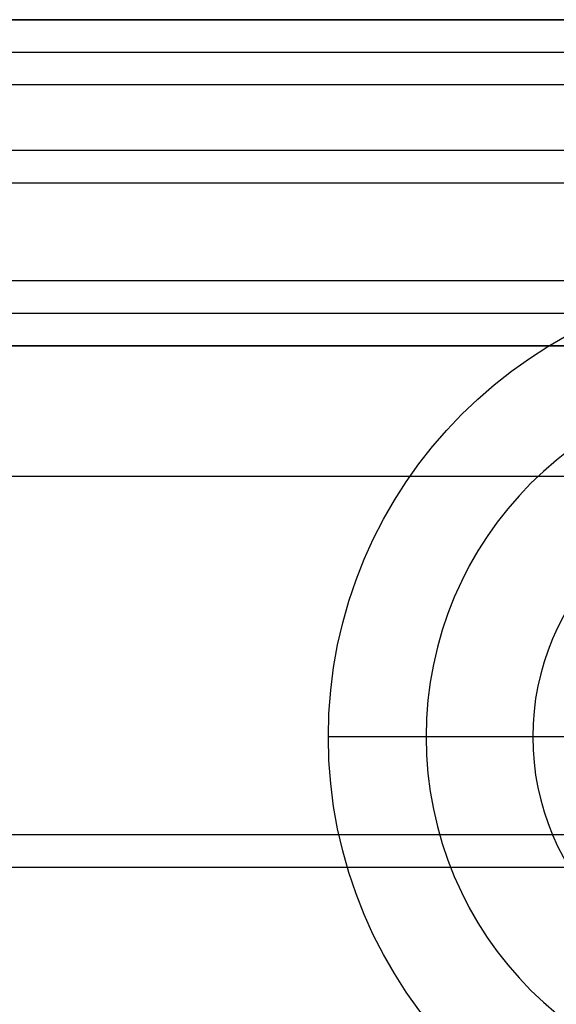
# Model space of a CAD drawing. Header units: millimetres. Extents: x -645 to 645, y -195 to 195.
# Tile 55 of 87: x 424.13 to 428.25, y -47.05 to -39.5. Entities that reach past the tile are written whole.
import ezdxf

# ---------------------------------------------------------------- set-up
doc = ezdxf.new("R2010")
doc.units = ezdxf.units.MM
doc.header["$MEASUREMENT"] = 0
doc.layers.add('Predefinito', color=7, linetype='Continuous', true_color=0x000000)

# ---------------------------------------------------------------- blocks, each defined once
blk = doc.blocks.new('156000095064')
at = {"layer": 'Predefinito'}
for p, q in [((-42, -451, 0.25), (-42, 451, 0.25)), ((-40.5, -451, 3), (-40.5, 451, 3)), ((-46, 0.7153, -3.5), (-46, 429.2847, -3.5))]:
    blk.add_line(p, q, dxfattribs=at)
for points in [[(-42, -451, 3), (-42, 0, 3), (-42, 451, 3)], [(-43, -433, -3.5), (-43, 0, -3.5), (-43, 433, -3.5)], [(-42, 433, -2.5), (-42, 0, -2.5), (-42, -433, -2.5)]]:
    blk.add_open_spline(points, degree=2, dxfattribs=at)
blk = doc.blocks.new('156000096064')
at = {"layer": 'Predefinito'}
for p, q in [((-42, -434.5, -1.4992), (-42, 434.5, -1.4992)), ((-41.75, -434.5, 1.75), (-41.75, 434.5, 1.75)), ((-40.75, -434.5, 2), (-40.75, 434.5, 2)), ((-39.75, -434.5, 1.75), (-39.75, 434.5, 1.75)), ((-39.5, -434.5, -2.75), (-39.5, 434.5, -2.75)), ((-45.75, 1.5811, -4.4984), (-45.75, 428.4189, -4.4984)), ((-45, 428.25, -5.25), (-45, 426.5, -7))]:
    blk.add_line(p, q, dxfattribs=at)
blk.add_circle((-45, 430, -5.431), 1.931, dxfattribs=at)
blk.add_arc((-45, 430, -7), 3.5, 180, 0, dxfattribs=at)
for points in [[(-39.5, 450.5, -7), (-39.5, 0, -7), (-39.5, -450.5, -7)], [(-42, -434.5, 1.5), (-42, 0, 1.5), (-42, 434.5, 1.5)], [(-42, -434.5, -4.4984), (-42, 0, -4.4984), (-42, 434.5, -4.4984)], [(-41.5, -434.5, 2), (-41.5, 0, 2), (-41.5, 434.5, 2)], [(-40, 434.5, 2), (-40, 0, 2), (-40, -434.5, 2)], [(-39.5, -434.5, 1.5), (-39.5, 0, 1.5), (-39.5, 434.5, 1.5)]]:
    blk.add_open_spline(points, degree=2, dxfattribs=at)
blk = doc.blocks.new('210000055013')
at = {"layer": 'Predefinito'}
for p in [(0, 1.1045, 8), (0, 1.5, 6)]:
    blk.add_line(p, (0, 2.75, 8), dxfattribs=at)
blk.add_arc((0, 0, 8), 2.75, 0, 180, dxfattribs=at)
blk = doc.blocks.new('Assem1')
at = {"layer": 'Predefinito', "extrusion": (-2.22045e-16, 1.06532e-15, -1), "rotation": 90.00000000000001}
blk.add_blockref('156000095064', (0, 0, 601), dxfattribs=at)
at = {"layer": 'Predefinito', "extrusion": (-2.22045e-16, 1.06909e-15, -1), "rotation": 90.00000000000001}
blk.add_blockref('156000096064', (0, 0, 602), dxfattribs=at)
at = {"layer": 'Predefinito', "rotation": 90}
blk.add_blockref('210000055013', (430, -45, -603), dxfattribs=at)

msp = doc.modelspace()

# ---------------------------------------------------------------- block references
at = {"layer": 'Predefinito'}
msp.add_blockref('Assem1', (0, 0), dxfattribs=at)

doc.saveas('drawing.dxf')
